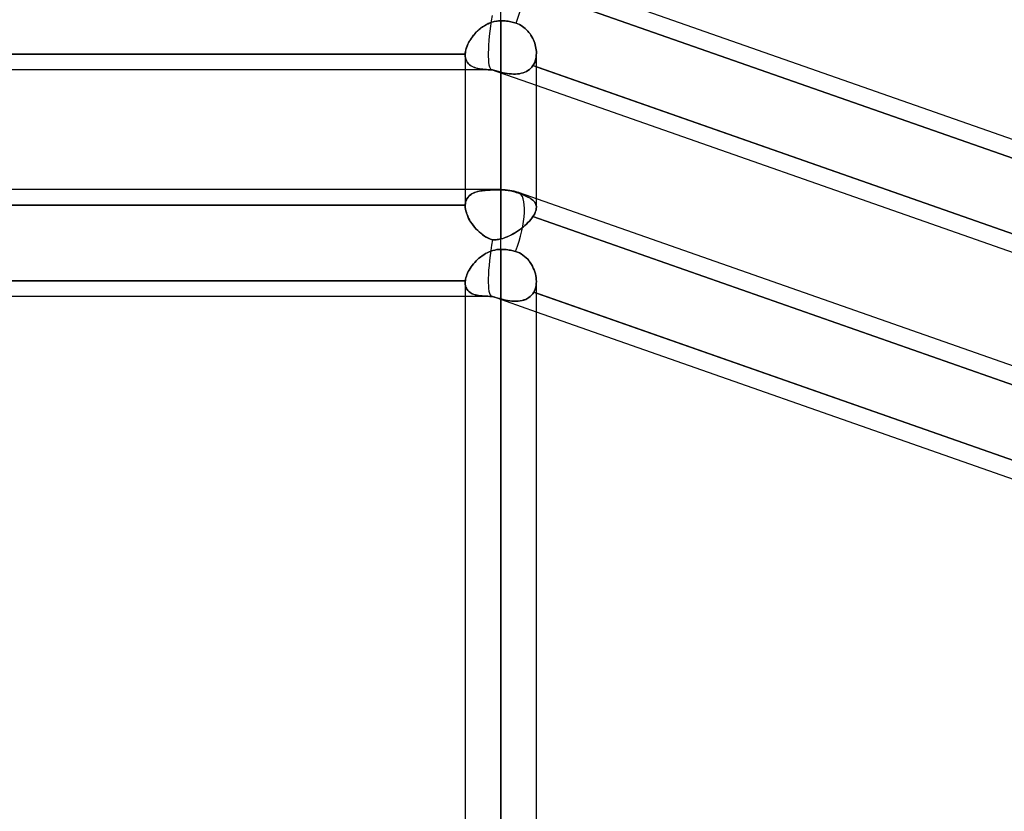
# Model space of a CAD drawing. Header units: millimetres. Extents: x -54 to 130, y -185 to 185.
# Tile 74 of 78: x 29 to 46, y 87 to 101. Entities that reach past the tile are written whole.
import ezdxf

# ---------------------------------------------------------------- set-up
doc = ezdxf.new("R2010")
doc.units = ezdxf.units.MM
doc.layers.add('MAIN-1', color=7, linetype='Continuous')
doc.layers.add('MAIN-2', color=7, linetype='Continuous')

msp = doc.modelspace()

# ---------------------------------------------------------------- linework, layer by layer
at = {"layer": 'MAIN-1'}
for p, q in [((37.447, 100.729), (37.447, 101.756)), ((63.363, 92.722), (37.763, 101.702)), ((37.19, 100.66), (37.22, 100.676)), ((37.22, 100.676), (37.251, 100.689)), ((37.251, 100.689), (37.282, 100.701)), ((37.282, 100.701), (37.314, 100.711)), ((37.314, 100.711), (37.347, 100.719)), ((37.347, 100.719), (37.38, 100.724)), ((37.38, 100.724), (37.414, 100.728)), ((37.414, 100.728), (37.447, 100.729)), ((37.447, 100.729), (37.472, 100.729)), ((37.447, 97.715), (37.447, 100.729)), ((37.472, 100.729), (37.498, 100.727)), ((37.498, 100.727), (37.524, 100.726)), ((37.524, 100.726), (37.551, 100.723)), ((37.551, 100.723), (37.577, 100.72)), ((37.577, 100.72), (37.603, 100.715)), ((37.603, 100.715), (37.629, 100.711)), ((37.629, 100.711), (37.653, 100.705)), ((37.653, 100.705), (37.677, 100.699)), ((37.677, 100.699), (37.7, 100.693)), ((37.7, 100.693), (37.723, 100.685)), ((37.723, 100.685), (37.753, 100.674)), ((37.753, 100.674), (37.781, 100.661)), ((36.961, 100.469), (36.982, 100.493)), ((36.982, 100.493), (37.004, 100.518)), ((37.004, 100.518), (37.028, 100.541)), ((37.028, 100.541), (37.052, 100.564)), ((37.052, 100.564), (37.078, 100.585)), ((37.078, 100.585), (37.105, 100.606)), ((37.105, 100.606), (37.132, 100.625)), ((37.132, 100.625), (37.16, 100.644)), ((37.16, 100.644), (37.19, 100.66)), ((37.781, 100.661), (37.809, 100.646)), ((37.809, 100.646), (37.835, 100.629)), ((37.835, 100.629), (37.861, 100.611)), ((37.861, 100.611), (37.885, 100.59)), ((37.885, 100.59), (37.908, 100.568)), ((37.908, 100.568), (37.93, 100.545)), ((37.93, 100.545), (37.95, 100.521)), ((37.95, 100.521), (37.969, 100.495)), ((37.969, 100.495), (37.986, 100.469)), ((36.86, 100.31), (36.873, 100.337)), ((36.873, 100.337), (36.888, 100.364)), ((36.888, 100.364), (36.904, 100.391)), ((36.904, 100.391), (36.922, 100.417)), ((36.922, 100.417), (36.941, 100.443)), ((36.941, 100.443), (36.961, 100.469)), ((37.986, 100.469), (38.002, 100.442)), ((38.002, 100.442), (38.017, 100.414)), ((38.017, 100.414), (38.03, 100.386)), ((38.03, 100.386), (38.042, 100.357)), ((38.042, 100.357), (38.053, 100.328)), ((38.053, 100.328), (38.062, 100.298)), ((36.813, 100.13), (36.814, 100.154)), ((36.814, 100.154), (36.818, 100.179)), ((36.818, 100.179), (36.823, 100.205)), ((36.823, 100.205), (36.83, 100.231)), ((36.83, 100.231), (36.838, 100.257)), ((36.838, 100.257), (36.848, 100.284)), ((36.848, 100.284), (36.86, 100.31)), ((38.062, 100.298), (38.069, 100.268)), ((38.069, 100.268), (38.075, 100.239)), ((38.075, 100.239), (38.079, 100.209)), ((38.079, 100.209), (38.082, 100.18)), ((38.082, 100.18), (38.082, 100.15)), ((38.082, 97.549), (38.082, 100.148)), ((25.282, 100.13), (36.813, 100.13)), ((36.812, 100.122), (36.812, 100.124)), ((36.812, 100.121), (36.812, 100.122)), ((36.813, 100.128), (36.813, 100.13)), ((36.813, 100.127), (36.813, 100.128)), ((36.813, 100.125), (36.813, 100.127)), ((36.812, 100.124), (36.813, 100.125)), ((36.812, 100.121), (36.812, 97.715)), ((36.812, 99.851), (25.282, 99.851)), ((38.082, 99.907), (49.684, 95.837)), ((49.612, 95.527), (38.082, 99.571)), ((37.447, 97.715), (1.429, 97.715)), ((37.447, 96.649), (37.447, 97.715)), ((63.363, 88.681), (37.763, 97.661)), ((37.271, 96.617), (37.306, 96.628)), ((37.306, 96.628), (37.34, 96.637)), ((37.34, 96.637), (37.376, 96.644)), ((37.376, 96.644), (37.412, 96.648)), ((37.412, 96.648), (37.447, 96.649)), ((37.447, 96.649), (37.471, 96.649)), ((37.447, 0), (37.447, 96.649)), ((37.471, 96.649), (37.496, 96.648)), ((37.496, 96.648), (37.521, 96.646)), ((37.521, 96.646), (37.546, 96.644)), ((37.546, 96.644), (37.571, 96.641)), ((37.571, 96.641), (37.596, 96.637)), ((37.596, 96.637), (37.62, 96.633)), ((37.62, 96.633), (37.644, 96.628)), ((37.644, 96.628), (37.667, 96.623)), ((37.006, 96.441), (37.031, 96.465)), ((37.031, 96.465), (37.057, 96.489)), ((37.057, 96.489), (37.085, 96.512)), ((37.085, 96.512), (37.113, 96.533)), ((37.113, 96.533), (37.143, 96.553)), ((37.143, 96.553), (37.174, 96.572)), ((37.174, 96.572), (37.205, 96.589)), ((37.205, 96.589), (37.238, 96.604)), ((37.238, 96.604), (37.271, 96.617)), ((37.667, 96.623), (37.689, 96.617)), ((37.689, 96.617), (37.711, 96.611)), ((37.711, 96.611), (37.746, 96.599)), ((37.746, 96.599), (37.78, 96.584)), ((37.78, 96.584), (37.812, 96.566)), ((37.812, 96.566), (37.843, 96.546)), ((37.843, 96.546), (37.873, 96.523)), ((37.873, 96.523), (37.901, 96.498)), ((37.901, 96.498), (37.927, 96.471)), ((37.927, 96.471), (37.95, 96.442)), ((36.867, 96.251), (36.883, 96.279)), ((36.883, 96.279), (36.899, 96.307)), ((36.899, 96.307), (36.918, 96.335)), ((36.918, 96.335), (36.938, 96.362)), ((36.938, 96.362), (36.959, 96.389)), ((36.959, 96.389), (36.982, 96.415)), ((36.982, 96.415), (37.006, 96.441)), ((37.95, 96.442), (37.973, 96.412)), ((37.973, 96.412), (37.993, 96.381)), ((37.993, 96.381), (38.011, 96.349)), ((38.011, 96.349), (38.027, 96.316)), ((38.027, 96.316), (38.041, 96.283)), ((38.041, 96.283), (38.054, 96.248)), ((36.815, 96.089), (36.819, 96.115)), ((36.819, 96.115), (36.825, 96.141)), ((36.825, 96.141), (36.833, 96.168)), ((36.833, 96.168), (36.842, 96.196)), ((36.842, 96.196), (36.854, 96.223)), ((36.854, 96.223), (36.867, 96.251)), ((38.054, 96.248), (38.064, 96.214)), ((38.064, 96.214), (38.072, 96.179)), ((38.072, 96.179), (38.078, 96.145)), ((38.078, 96.145), (38.081, 96.111)), ((38.081, 96.111), (38.082, 96.077)), ((25.28, 96.089), (36.815, 96.089)), ((36.812, 96.053), (36.813, 96.059)), ((36.813, 96.077), (36.814, 96.083)), ((36.813, 96.071), (36.813, 96.077)), ((36.813, 96.065), (36.813, 96.071)), ((36.813, 96.059), (36.813, 96.065)), ((36.812, 96.053), (36.812, 0)), ((36.814, 96.083), (36.815, 96.089)), ((38.082, 0), (38.082, 96.074)), ((36.812, 95.81), (25.282, 95.81)), ((38.082, 95.866), (49.702, 91.79)), ((49.612, 91.485), (38.082, 95.53))]:
    msp.add_line(p, q, dxfattribs=at)
msp.add_arc((37.447, 96.762), 0.953, 70.671, 90.0001, dxfattribs=at)
for centre, start_param, end_param in [((37.447, 100.803), 1.54965, 3.141593), ((37.447, 96.762), 1.512609, 3.141555), ((37.447, 96.762), 3.141555, 3.145227)]:
    msp.add_ellipse(centre, major_axis=(-0.315, -0.899), ratio=0.314247, start_param=start_param, end_param=end_param, dxfattribs=at)
at = {"layer": 'MAIN-2'}
for p, q in [((37.447, 100.729), (37.447, 101.756)), ((38.036, 101.271), (49.702, 97.178)), ((49.702, 97.178), (38.036, 101.271)), ((37.223, 100.677), (37.188, 100.659)), ((37.258, 100.692), (37.223, 100.677)), ((37.295, 100.705), (37.258, 100.692)), ((37.332, 100.715), (37.295, 100.705)), ((37.37, 100.723), (37.332, 100.715)), ((37.409, 100.727), (37.37, 100.723)), ((37.447, 100.729), (37.409, 100.727)), ((37.447, 100.729), (37.447, 97.712)), ((37.472, 100.729), (37.447, 100.729)), ((37.498, 100.727), (37.472, 100.729)), ((37.524, 100.726), (37.498, 100.727)), ((37.551, 100.723), (37.524, 100.726)), ((37.577, 100.72), (37.551, 100.723)), ((37.603, 100.715), (37.577, 100.72)), ((37.629, 100.711), (37.603, 100.715)), ((37.653, 100.705), (37.629, 100.711)), ((37.677, 100.699), (37.653, 100.705)), ((37.7, 100.693), (37.677, 100.699)), ((37.723, 100.685), (37.7, 100.693)), ((37.753, 100.674), (37.723, 100.685)), ((37.781, 100.661), (37.753, 100.674)), ((37.005, 100.518), (36.979, 100.49)), ((37.032, 100.545), (37.005, 100.518)), ((37.061, 100.571), (37.032, 100.545)), ((37.09, 100.595), (37.061, 100.571)), ((37.122, 100.618), (37.09, 100.595)), ((37.154, 100.64), (37.122, 100.618)), ((37.188, 100.659), (37.154, 100.64)), ((37.809, 100.646), (37.781, 100.661)), ((37.835, 100.629), (37.809, 100.646)), ((37.861, 100.611), (37.835, 100.629)), ((37.885, 100.59), (37.861, 100.611)), ((37.908, 100.568), (37.885, 100.59)), ((37.93, 100.545), (37.908, 100.568)), ((37.95, 100.521), (37.93, 100.545)), ((37.969, 100.495), (37.95, 100.521)), ((37.986, 100.469), (37.969, 100.495)), ((36.874, 100.339), (36.859, 100.309)), ((36.892, 100.37), (36.874, 100.339)), ((36.911, 100.401), (36.892, 100.37)), ((36.932, 100.431), (36.911, 100.401)), ((36.955, 100.461), (36.932, 100.431)), ((36.979, 100.49), (36.955, 100.461)), ((38.003, 100.442), (37.986, 100.469)), ((38.017, 100.414), (38.003, 100.442)), ((38.03, 100.386), (38.017, 100.414)), ((38.042, 100.357), (38.03, 100.386)), ((38.053, 100.328), (38.042, 100.357)), ((38.062, 100.298), (38.053, 100.328)), ((36.815, 100.158), (36.813, 100.13)), ((36.819, 100.187), (36.815, 100.158)), ((36.826, 100.217), (36.819, 100.187)), ((36.835, 100.247), (36.826, 100.217)), ((36.846, 100.278), (36.835, 100.247)), ((36.859, 100.309), (36.846, 100.278)), ((38.069, 100.268), (38.062, 100.298)), ((38.075, 100.239), (38.069, 100.268)), ((38.079, 100.209), (38.075, 100.239)), ((38.082, 100.18), (38.079, 100.209)), ((38.082, 100.15), (38.081, 100.115)), ((38.081, 100.115), (38.082, 100.15)), ((38.082, 100.15), (38.082, 100.18)), ((36.813, 100.13), (25.282, 100.13)), ((36.812, 100.124), (36.812, 100.122)), ((36.812, 100.122), (36.812, 100.121)), ((36.814, 100.093), (36.812, 100.121)), ((36.812, 100.121), (36.814, 100.093)), ((36.813, 100.13), (36.813, 100.128)), ((36.813, 100.128), (36.813, 100.127)), ((36.813, 100.127), (36.813, 100.125)), ((36.813, 100.125), (36.812, 100.124)), ((36.818, 100.066), (36.814, 100.093)), ((36.814, 100.093), (36.818, 100.067)), ((36.818, 100.067), (36.824, 100.043)), ((36.824, 100.041), (36.818, 100.066)), ((36.824, 100.043), (36.833, 100.02)), ((36.833, 100.018), (36.824, 100.041)), ((36.833, 100.02), (36.844, 99.998)), ((36.845, 99.996), (36.833, 100.018)), ((36.844, 99.998), (36.857, 99.979)), ((36.859, 99.976), (36.845, 99.996)), ((36.857, 99.979), (36.872, 99.961)), ((36.874, 99.958), (36.859, 99.976)), ((38.052, 99.984), (38.038, 99.956)), ((38.038, 99.956), (38.052, 99.984)), ((38.063, 100.015), (38.052, 99.984)), ((38.052, 99.984), (38.063, 100.015)), ((38.072, 100.047), (38.063, 100.015)), ((38.063, 100.015), (38.072, 100.047)), ((38.078, 100.081), (38.072, 100.047)), ((38.072, 100.047), (38.078, 100.081)), ((38.081, 100.115), (38.078, 100.081)), ((38.078, 100.081), (38.081, 100.115)), ((37.29, 99.851), (36.812, 99.851)), ((36.872, 99.961), (36.889, 99.944)), ((36.892, 99.942), (36.874, 99.958)), ((36.889, 99.944), (36.909, 99.929)), ((36.912, 99.927), (36.892, 99.942)), ((36.909, 99.929), (36.93, 99.916)), ((36.934, 99.914), (36.912, 99.927)), ((36.93, 99.916), (36.953, 99.905)), ((36.958, 99.902), (36.934, 99.914)), ((36.953, 99.905), (36.977, 99.894)), ((36.983, 99.892), (36.958, 99.902)), ((36.977, 99.894), (37.003, 99.886)), ((37.009, 99.884), (36.983, 99.892)), ((37.003, 99.886), (37.031, 99.878)), ((37.037, 99.877), (37.009, 99.884)), ((37.031, 99.878), (37.06, 99.872)), ((37.065, 99.871), (37.037, 99.877)), ((37.06, 99.872), (37.09, 99.867)), ((37.095, 99.866), (37.065, 99.871)), ((37.09, 99.867), (37.122, 99.862)), ((37.126, 99.862), (37.095, 99.866)), ((37.122, 99.862), (37.155, 99.859)), ((37.158, 99.859), (37.126, 99.862)), ((37.155, 99.859), (37.189, 99.857)), ((37.192, 99.856), (37.158, 99.859)), ((37.189, 99.857), (37.225, 99.855)), ((37.226, 99.855), (37.192, 99.856)), ((37.225, 99.855), (37.261, 99.853)), ((37.262, 99.853), (37.226, 99.855)), ((37.261, 99.853), (37.299, 99.852)), ((37.299, 99.852), (37.262, 99.853)), ((38.082, 99.571), (37.281, 99.852)), ((37.299, 99.852), (37.32, 99.846)), ((37.32, 99.846), (37.299, 99.852)), ((37.32, 99.846), (37.341, 99.839)), ((37.341, 99.839), (37.32, 99.846)), ((37.341, 99.839), (37.362, 99.833)), ((37.363, 99.833), (37.341, 99.839)), ((37.362, 99.833), (37.384, 99.827)), ((37.384, 99.827), (37.363, 99.833)), ((37.384, 99.827), (37.405, 99.821)), ((37.405, 99.821), (37.384, 99.827)), ((37.405, 99.821), (37.426, 99.816)), ((37.426, 99.816), (37.405, 99.821)), ((37.426, 99.816), (37.447, 99.811)), ((37.447, 99.811), (37.426, 99.816)), ((37.487, 99.802), (37.447, 99.811)), ((37.447, 96.835), (37.447, 99.811)), ((37.447, 99.811), (37.447, 96.835)), ((37.447, 99.811), (37.486, 99.802)), ((37.486, 99.802), (37.524, 99.794)), ((37.525, 99.794), (37.487, 99.802)), ((37.524, 99.794), (37.562, 99.788)), ((37.564, 99.787), (37.525, 99.794)), ((37.779, 99.784), (37.813, 99.791)), ((37.814, 99.791), (37.781, 99.784)), ((37.813, 99.791), (37.845, 99.8)), ((37.845, 99.8), (37.814, 99.791)), ((37.876, 99.811), (37.845, 99.8)), ((37.845, 99.8), (37.875, 99.811)), ((37.875, 99.811), (37.904, 99.824)), ((37.905, 99.825), (37.876, 99.811)), ((37.904, 99.824), (37.932, 99.84)), ((37.932, 99.841), (37.905, 99.825)), ((37.958, 99.859), (37.932, 99.841)), ((37.932, 99.84), (37.957, 99.859)), ((37.957, 99.859), (37.981, 99.88)), ((37.981, 99.88), (37.958, 99.859)), ((38.002, 99.903), (37.981, 99.88)), ((37.981, 99.88), (38.002, 99.903)), ((38.021, 99.929), (38.002, 99.903)), ((38.002, 99.903), (38.021, 99.929)), ((38.038, 99.956), (38.021, 99.929)), ((38.021, 99.929), (38.038, 99.956)), ((49.684, 95.837), (38.021, 99.929)), ((38.021, 99.929), (38.082, 99.907)), ((37.562, 99.788), (37.599, 99.783)), ((37.602, 99.783), (37.564, 99.787)), ((37.599, 99.783), (37.637, 99.779)), ((37.639, 99.779), (37.602, 99.783)), ((37.637, 99.779), (37.674, 99.778)), ((37.676, 99.778), (37.639, 99.779)), ((37.674, 99.778), (37.71, 99.778)), ((37.711, 99.778), (37.676, 99.778)), ((37.71, 99.778), (37.745, 99.78)), ((37.746, 99.78), (37.711, 99.778)), ((37.745, 99.78), (37.779, 99.784)), ((37.781, 99.784), (37.746, 99.78)), ((36.812, 97.715), (36.812, 97.427)), ((37.016, 97.674), (37.039, 97.681)), ((37.061, 97.686), (37.032, 97.679)), ((37.039, 97.681), (37.063, 97.686)), ((37.09, 97.692), (37.061, 97.686)), ((37.063, 97.686), (37.088, 97.691)), ((37.088, 97.691), (37.114, 97.696)), ((37.122, 97.697), (37.09, 97.692)), ((37.114, 97.696), (37.141, 97.699)), ((37.154, 97.701), (37.122, 97.697)), ((37.141, 97.699), (37.169, 97.702)), ((37.188, 97.704), (37.154, 97.701)), ((37.169, 97.702), (37.197, 97.705)), ((37.223, 97.706), (37.188, 97.704)), ((37.197, 97.705), (37.227, 97.707)), ((37.258, 97.708), (37.223, 97.706)), ((37.227, 97.707), (37.257, 97.708)), ((37.257, 97.708), (37.287, 97.709)), ((37.295, 97.71), (37.258, 97.708)), ((37.287, 97.709), (37.319, 97.71)), ((37.332, 97.711), (37.295, 97.71)), ((37.319, 97.71), (37.35, 97.711)), ((37.37, 97.711), (37.332, 97.711)), ((37.35, 97.711), (37.383, 97.712)), ((37.409, 97.712), (37.37, 97.711)), ((37.383, 97.712), (37.415, 97.712)), ((37.447, 97.712), (37.409, 97.712)), ((37.415, 97.712), (37.447, 97.712)), ((37.447, 96.649), (37.447, 97.715)), ((37.472, 97.711), (37.447, 97.712)), ((37.447, 97.712), (37.472, 97.711)), ((37.447, 97.712), (37.447, 97.715)), ((37.498, 97.71), (37.472, 97.711)), ((37.472, 97.711), (37.498, 97.71)), ((37.524, 97.708), (37.498, 97.71)), ((37.498, 97.71), (37.524, 97.708)), ((37.551, 97.706), (37.524, 97.708)), ((37.524, 97.708), (37.551, 97.706)), ((37.577, 97.702), (37.551, 97.706)), ((37.551, 97.706), (37.577, 97.702)), ((37.603, 97.698), (37.577, 97.702)), ((37.577, 97.702), (37.603, 97.698)), ((37.629, 97.693), (37.603, 97.698)), ((37.603, 97.698), (37.629, 97.693)), ((37.653, 97.687), (37.629, 97.693)), ((37.629, 97.693), (37.653, 97.687)), ((37.677, 97.681), (37.653, 97.687)), ((37.653, 97.687), (37.677, 97.681)), ((37.7, 97.674), (37.677, 97.681)), ((37.677, 97.681), (37.7, 97.674)), ((36.826, 97.513), (36.819, 97.488)), ((36.822, 97.501), (36.829, 97.521)), ((36.835, 97.535), (36.826, 97.513)), ((36.829, 97.521), (36.837, 97.54)), ((36.846, 97.557), (36.835, 97.535)), ((36.837, 97.54), (36.846, 97.557)), ((36.859, 97.576), (36.846, 97.557)), ((36.846, 97.557), (36.857, 97.574)), ((36.857, 97.574), (36.87, 97.589)), ((36.874, 97.594), (36.859, 97.576)), ((36.87, 97.589), (36.884, 97.603)), ((36.892, 97.611), (36.874, 97.594)), ((36.884, 97.603), (36.899, 97.617)), ((36.911, 97.626), (36.892, 97.611)), ((36.899, 97.617), (36.916, 97.629)), ((36.932, 97.639), (36.911, 97.626)), ((36.916, 97.629), (36.933, 97.64)), ((36.955, 97.651), (36.932, 97.639)), ((36.933, 97.64), (36.952, 97.65)), ((36.952, 97.65), (36.972, 97.659)), ((36.979, 97.662), (36.955, 97.651)), ((36.972, 97.659), (36.994, 97.667)), ((37.005, 97.671), (36.979, 97.662)), ((36.994, 97.667), (37.016, 97.674)), ((37.032, 97.679), (37.005, 97.671)), ((37.723, 97.666), (37.7, 97.674)), ((37.7, 97.674), (37.723, 97.666)), ((37.753, 97.656), (37.723, 97.666)), ((37.723, 97.666), (37.753, 97.656)), ((37.781, 97.646), (37.753, 97.656)), ((37.753, 97.656), (37.781, 97.646)), ((37.809, 97.635), (37.781, 97.646)), ((37.781, 97.646), (37.809, 97.635)), ((37.835, 97.625), (37.809, 97.635)), ((37.809, 97.635), (37.835, 97.625)), ((37.861, 97.614), (37.835, 97.625)), ((37.835, 97.625), (37.861, 97.614)), ((37.885, 97.604), (37.861, 97.614)), ((37.861, 97.614), (37.885, 97.604)), ((37.908, 97.593), (37.885, 97.604)), ((37.885, 97.604), (37.908, 97.593)), ((37.93, 97.583), (37.908, 97.593)), ((37.908, 97.593), (37.93, 97.583)), ((37.95, 97.572), (37.93, 97.583)), ((37.93, 97.583), (37.95, 97.572)), ((37.969, 97.561), (37.95, 97.572)), ((37.95, 97.572), (37.969, 97.561)), ((37.986, 97.55), (37.969, 97.561)), ((37.969, 97.561), (37.986, 97.55)), ((38.003, 97.539), (37.986, 97.55)), ((37.986, 97.55), (38.002, 97.539)), ((38.002, 97.539), (38.017, 97.527)), ((38.017, 97.527), (38.003, 97.539)), ((38.03, 97.515), (38.017, 97.527)), ((38.017, 97.527), (38.03, 97.515)), ((38.042, 97.503), (38.03, 97.515)), ((38.03, 97.515), (38.042, 97.503)), ((38.082, 97.399), (38.082, 97.549)), ((25.282, 97.436), (36.813, 97.436)), ((36.813, 97.436), (25.282, 97.436)), ((36.812, 97.428), (36.812, 97.43)), ((36.812, 97.43), (36.812, 97.428)), ((36.812, 97.426), (36.812, 97.428)), ((36.812, 97.428), (36.812, 97.426)), ((36.814, 97.397), (36.812, 97.426)), ((36.812, 97.426), (36.814, 97.397)), ((36.815, 97.463), (36.813, 97.436)), ((36.813, 97.436), (36.814, 97.458)), ((36.813, 97.434), (36.813, 97.436)), ((36.813, 97.436), (36.813, 97.434)), ((36.813, 97.433), (36.813, 97.434)), ((36.813, 97.434), (36.813, 97.433)), ((36.813, 97.431), (36.813, 97.433)), ((36.813, 97.433), (36.813, 97.431)), ((36.812, 97.43), (36.813, 97.431)), ((36.813, 97.431), (36.812, 97.43)), ((36.814, 97.458), (36.817, 97.48)), ((36.818, 97.366), (36.814, 97.397)), ((36.814, 97.397), (36.818, 97.367)), ((36.819, 97.488), (36.815, 97.463)), ((36.817, 97.48), (36.822, 97.501)), ((36.818, 97.367), (36.824, 97.335)), ((36.824, 97.334), (36.818, 97.366)), ((36.824, 97.335), (36.833, 97.304)), ((36.833, 97.301), (36.824, 97.334)), ((38.053, 97.49), (38.042, 97.503)), ((38.042, 97.503), (38.053, 97.49)), ((38.062, 97.476), (38.053, 97.49)), ((38.053, 97.49), (38.062, 97.476)), ((38.069, 97.462), (38.062, 97.476)), ((38.062, 97.476), (38.069, 97.462)), ((38.063, 97.31), (38.072, 97.334)), ((38.072, 97.334), (38.063, 97.31)), ((38.075, 97.447), (38.069, 97.462)), ((38.069, 97.462), (38.075, 97.447)), ((38.072, 97.334), (38.078, 97.357)), ((38.078, 97.357), (38.072, 97.334)), ((38.079, 97.432), (38.075, 97.447)), ((38.075, 97.447), (38.079, 97.432)), ((38.078, 97.357), (38.081, 97.379)), ((38.081, 97.379), (38.078, 97.357)), ((38.082, 97.416), (38.079, 97.432)), ((38.079, 97.432), (38.082, 97.416)), ((38.081, 97.379), (38.082, 97.4)), ((38.082, 97.4), (38.081, 97.379)), ((38.082, 97.4), (38.082, 97.416)), ((38.082, 97.416), (38.082, 97.4)), ((36.833, 97.304), (36.844, 97.271)), ((36.845, 97.268), (36.833, 97.301)), ((36.844, 97.271), (36.857, 97.239)), ((36.859, 97.235), (36.845, 97.268)), ((36.857, 97.239), (36.872, 97.206)), ((36.874, 97.201), (36.859, 97.235)), ((36.872, 97.206), (36.889, 97.173)), ((36.892, 97.168), (36.874, 97.201)), ((36.889, 97.173), (36.909, 97.141)), ((36.912, 97.135), (36.892, 97.168)), ((37.958, 97.153), (37.932, 97.126)), ((37.957, 97.153), (37.981, 97.18)), ((37.981, 97.181), (37.958, 97.153)), ((37.981, 97.18), (38.002, 97.208)), ((38.002, 97.208), (37.981, 97.181)), ((38.002, 97.208), (38.021, 97.234)), ((38.021, 97.234), (38.002, 97.208)), ((38.021, 97.234), (38.038, 97.26)), ((38.038, 97.26), (38.021, 97.234)), ((38.021, 97.234), (49.684, 93.143)), ((49.684, 93.143), (38.021, 97.234)), ((38.038, 97.26), (38.052, 97.285)), ((38.052, 97.285), (38.038, 97.26)), ((38.052, 97.285), (38.063, 97.31)), ((38.063, 97.31), (38.052, 97.285)), ((36.909, 97.141), (36.93, 97.109)), ((36.934, 97.103), (36.912, 97.135)), ((36.93, 97.109), (36.953, 97.078)), ((36.958, 97.071), (36.934, 97.103)), ((36.953, 97.078), (36.977, 97.047)), ((36.983, 97.041), (36.958, 97.071)), ((36.977, 97.047), (37.003, 97.017)), ((37.009, 97.011), (36.983, 97.041)), ((37.003, 97.017), (37.031, 96.989)), ((37.037, 96.983), (37.009, 97.011)), ((37.031, 96.989), (37.06, 96.961)), ((37.065, 96.956), (37.037, 96.983)), ((37.745, 96.972), (37.779, 96.996)), ((37.781, 96.997), (37.746, 96.973)), ((37.779, 96.996), (37.813, 97.021)), ((37.814, 97.021), (37.781, 96.997)), ((37.813, 97.021), (37.845, 97.046)), ((37.845, 97.047), (37.814, 97.021)), ((37.876, 97.073), (37.845, 97.047)), ((37.845, 97.046), (37.875, 97.072)), ((37.875, 97.072), (37.904, 97.099)), ((37.905, 97.099), (37.876, 97.073)), ((37.904, 97.099), (37.932, 97.126)), ((37.932, 97.126), (37.905, 97.099)), ((37.932, 97.126), (37.957, 97.153)), ((37.06, 96.961), (37.09, 96.935)), ((37.095, 96.931), (37.065, 96.956)), ((37.09, 96.935), (37.122, 96.91)), ((37.126, 96.907), (37.095, 96.931)), ((37.122, 96.91), (37.155, 96.887)), ((37.158, 96.885), (37.126, 96.907)), ((37.155, 96.887), (37.189, 96.866)), ((37.192, 96.864), (37.158, 96.885)), ((37.189, 96.866), (37.225, 96.847)), ((37.226, 96.846), (37.192, 96.864)), ((37.225, 96.847), (37.261, 96.831)), ((37.262, 96.83), (37.226, 96.846)), ((37.261, 96.831), (37.299, 96.817)), ((37.299, 96.817), (37.262, 96.83)), ((37.32, 96.817), (37.299, 96.817)), ((37.299, 96.817), (37.32, 96.817)), ((37.341, 96.818), (37.32, 96.817)), ((37.32, 96.817), (37.341, 96.818)), ((37.363, 96.819), (37.341, 96.818)), ((37.341, 96.818), (37.362, 96.819)), ((37.362, 96.819), (37.384, 96.822)), ((37.384, 96.822), (37.363, 96.819)), ((37.405, 96.825), (37.384, 96.822)), ((37.384, 96.822), (37.405, 96.825)), ((37.426, 96.83), (37.405, 96.825)), ((37.405, 96.825), (37.426, 96.83)), ((37.447, 96.835), (37.426, 96.83)), ((37.426, 96.83), (37.447, 96.835)), ((37.487, 96.845), (37.447, 96.835)), ((37.447, 96.835), (37.486, 96.845)), ((37.486, 96.845), (37.524, 96.858)), ((37.525, 96.859), (37.487, 96.845)), ((37.524, 96.858), (37.562, 96.873)), ((37.564, 96.874), (37.525, 96.859)), ((37.562, 96.873), (37.599, 96.89)), ((37.602, 96.891), (37.564, 96.874)), ((37.599, 96.89), (37.637, 96.908)), ((37.639, 96.909), (37.602, 96.891)), ((37.637, 96.908), (37.674, 96.928)), ((37.676, 96.929), (37.639, 96.909)), ((37.674, 96.928), (37.71, 96.95)), ((37.711, 96.951), (37.676, 96.929)), ((37.71, 96.95), (37.745, 96.972)), ((37.746, 96.973), (37.711, 96.951)), ((37.306, 96.629), (37.272, 96.618)), ((37.341, 96.637), (37.306, 96.629)), ((37.376, 96.644), (37.341, 96.637)), ((37.411, 96.648), (37.376, 96.644)), ((37.447, 96.649), (37.411, 96.648)), ((37.447, 96.649), (37.447, 0)), ((37.471, 96.649), (37.447, 96.649)), ((37.496, 96.648), (37.471, 96.649)), ((37.521, 96.646), (37.496, 96.648)), ((37.546, 96.644), (37.521, 96.646)), ((37.571, 96.641), (37.546, 96.644)), ((37.596, 96.637), (37.571, 96.641)), ((37.62, 96.633), (37.596, 96.637)), ((37.644, 96.628), (37.62, 96.633)), ((37.667, 96.623), (37.644, 96.628)), ((37.031, 96.466), (37.006, 96.441)), ((37.057, 96.489), (37.031, 96.466)), ((37.085, 96.512), (37.057, 96.489)), ((37.113, 96.533), (37.085, 96.512)), ((37.143, 96.554), (37.113, 96.533)), ((37.174, 96.572), (37.143, 96.554)), ((37.206, 96.589), (37.174, 96.572)), ((37.238, 96.604), (37.206, 96.589)), ((37.272, 96.618), (37.238, 96.604)), ((37.689, 96.617), (37.667, 96.623)), ((37.711, 96.611), (37.689, 96.617)), ((37.746, 96.599), (37.711, 96.611)), ((37.78, 96.584), (37.746, 96.599)), ((37.812, 96.566), (37.78, 96.584)), ((37.843, 96.546), (37.812, 96.566)), ((37.873, 96.523), (37.843, 96.546)), ((37.901, 96.498), (37.873, 96.523)), ((37.927, 96.471), (37.901, 96.498)), ((37.951, 96.442), (37.927, 96.471)), ((36.883, 96.279), (36.867, 96.251)), ((36.899, 96.307), (36.883, 96.279)), ((36.918, 96.335), (36.899, 96.307)), ((36.938, 96.362), (36.918, 96.335)), ((36.959, 96.389), (36.938, 96.362)), ((36.982, 96.415), (36.959, 96.389)), ((37.006, 96.441), (36.982, 96.415)), ((37.973, 96.412), (37.951, 96.442)), ((37.993, 96.381), (37.973, 96.412)), ((38.011, 96.349), (37.993, 96.381)), ((38.027, 96.316), (38.011, 96.349)), ((38.041, 96.283), (38.027, 96.316)), ((38.054, 96.248), (38.041, 96.283)), ((36.819, 96.115), (36.815, 96.089)), ((36.825, 96.141), (36.819, 96.115)), ((36.833, 96.168), (36.825, 96.141)), ((36.842, 96.196), (36.833, 96.168)), ((36.854, 96.224), (36.842, 96.196)), ((36.867, 96.251), (36.854, 96.224)), ((38.064, 96.214), (38.054, 96.248)), ((38.072, 96.179), (38.064, 96.214)), ((38.078, 96.145), (38.072, 96.179)), ((38.081, 96.111), (38.078, 96.145)), ((38.082, 96.077), (38.081, 96.111)), ((36.815, 96.089), (25.28, 96.089)), ((36.813, 96.059), (36.812, 96.053)), ((36.812, 96.053), (36.814, 96.026)), ((36.814, 96.025), (36.812, 96.053)), ((36.814, 96.083), (36.813, 96.077)), ((36.813, 96.077), (36.813, 96.071)), ((36.813, 96.071), (36.813, 96.065)), ((36.813, 96.065), (36.813, 96.059)), ((36.815, 96.089), (36.814, 96.083)), ((36.814, 96.026), (36.818, 96)), ((36.818, 95.999), (36.814, 96.025)), ((36.818, 96), (36.825, 95.976)), ((36.825, 95.975), (36.818, 95.999)), ((36.825, 95.976), (36.834, 95.954)), ((36.835, 95.952), (36.825, 95.975)), ((36.834, 95.954), (36.846, 95.933)), ((36.847, 95.931), (36.835, 95.952)), ((36.846, 95.933), (36.86, 95.915)), ((36.862, 95.912), (36.847, 95.931)), ((38.062, 95.941), (38.05, 95.911)), ((38.05, 95.911), (38.062, 95.941)), ((38.071, 95.973), (38.062, 95.941)), ((38.062, 95.941), (38.071, 95.973)), ((38.078, 96.007), (38.071, 95.973)), ((38.071, 95.973), (38.078, 96.007)), ((38.081, 96.041), (38.078, 96.007)), ((38.078, 96.007), (38.081, 96.041)), ((38.082, 96.077), (38.081, 96.041)), ((38.081, 96.041), (38.082, 96.077)), ((37.29, 95.81), (36.812, 95.81)), ((36.86, 95.915), (36.877, 95.898)), ((36.879, 95.895), (36.862, 95.912)), ((36.877, 95.898), (36.895, 95.883)), ((36.899, 95.88), (36.879, 95.895)), ((36.895, 95.883), (36.916, 95.869)), ((36.92, 95.867), (36.899, 95.88)), ((36.916, 95.869), (36.939, 95.857)), ((36.943, 95.855), (36.92, 95.867)), ((36.939, 95.857), (36.963, 95.847)), ((36.968, 95.845), (36.943, 95.855)), ((36.963, 95.847), (36.989, 95.839)), ((36.995, 95.837), (36.968, 95.845)), ((36.989, 95.839), (37.017, 95.831)), ((37.023, 95.83), (36.995, 95.837)), ((37.017, 95.831), (37.047, 95.826)), ((37.052, 95.825), (37.023, 95.83)), ((37.047, 95.826), (37.078, 95.821)), ((37.083, 95.82), (37.052, 95.825)), ((37.078, 95.821), (37.11, 95.817)), ((37.114, 95.817), (37.083, 95.82)), ((37.11, 95.817), (37.144, 95.814)), ((37.148, 95.814), (37.114, 95.817)), ((37.144, 95.814), (37.179, 95.812)), ((37.182, 95.812), (37.148, 95.814)), ((37.179, 95.812), (37.216, 95.811)), ((37.218, 95.811), (37.182, 95.812)), ((37.216, 95.811), (37.254, 95.81)), ((37.255, 95.81), (37.218, 95.811)), ((37.254, 95.81), (37.293, 95.81)), ((37.293, 95.81), (37.255, 95.81)), ((38.082, 95.53), (37.281, 95.811)), ((37.293, 95.81), (37.315, 95.803)), ((37.318, 95.802), (37.293, 95.81)), ((37.315, 95.803), (37.337, 95.796)), ((37.344, 95.793), (37.318, 95.802)), ((37.337, 95.796), (37.359, 95.789)), ((37.37, 95.785), (37.344, 95.793)), ((37.359, 95.789), (37.381, 95.782)), ((37.396, 95.778), (37.37, 95.785)), ((37.381, 95.782), (37.403, 95.776)), ((37.422, 95.77), (37.396, 95.778)), ((37.403, 95.776), (37.425, 95.769)), ((37.447, 95.763), (37.422, 95.77)), ((37.425, 95.769), (37.447, 95.763)), ((37.488, 95.753), (37.447, 95.763)), ((37.447, 0), (37.447, 95.763)), ((37.447, 95.763), (37.447, 0)), ((37.447, 95.763), (37.487, 95.753)), ((37.487, 95.753), (37.527, 95.744)), ((37.529, 95.744), (37.488, 95.753)), ((37.86, 95.744), (37.892, 95.756)), ((37.892, 95.756), (37.861, 95.745)), ((37.922, 95.771), (37.892, 95.756)), ((37.892, 95.756), (37.921, 95.771)), ((37.921, 95.771), (37.949, 95.788)), ((37.949, 95.788), (37.922, 95.771)), ((37.974, 95.808), (37.949, 95.788)), ((37.949, 95.788), (37.974, 95.807)), ((37.997, 95.83), (37.974, 95.808)), ((37.974, 95.807), (37.997, 95.83)), ((38.018, 95.855), (37.997, 95.83)), ((37.997, 95.83), (38.018, 95.855)), ((38.036, 95.882), (38.018, 95.855)), ((38.018, 95.855), (38.036, 95.882)), ((38.05, 95.911), (38.036, 95.882)), ((38.036, 95.882), (38.05, 95.911)), ((49.702, 91.79), (38.036, 95.882)), ((38.036, 95.882), (38.082, 95.866)), ((37.527, 95.744), (37.567, 95.737)), ((37.569, 95.737), (37.529, 95.744)), ((37.567, 95.737), (37.606, 95.731)), ((37.608, 95.731), (37.569, 95.737)), ((37.606, 95.731), (37.645, 95.726)), ((37.647, 95.726), (37.608, 95.731)), ((37.645, 95.726), (37.683, 95.724)), ((37.685, 95.724), (37.647, 95.726)), ((37.683, 95.724), (37.721, 95.723)), ((37.723, 95.723), (37.685, 95.724)), ((37.721, 95.723), (37.757, 95.725)), ((37.759, 95.725), (37.723, 95.723)), ((37.757, 95.725), (37.793, 95.729)), ((37.794, 95.729), (37.759, 95.725)), ((37.793, 95.729), (37.827, 95.735)), ((37.828, 95.736), (37.794, 95.729)), ((37.827, 95.735), (37.86, 95.744)), ((37.861, 95.745), (37.828, 95.736))]:
    msp.add_line(p, q, dxfattribs=at)
for centre, major_axis, ratio, start_param, end_param in [((37.447, 100.803), (-0.315, -0.899), 0.314247, 1.54965, 3.141593), ((37.447, 100.803), (-0.162, -0.952), 0.161207, -1.561839, -0.024887), ((37.447, 100.803), (-0.162, -0.952), 0.161207, -1.561839, -0.024901), ((37.447, 100.803), (-0.162, -0.952), 0.161207, -0.024887, 0.029164), ((37.447, 100.803), (-0.162, -0.952), 0.161207, -0.024901, 0.02917), ((37.447, 100.803), (-0.162, -0.952), 0.161207, 0.029164, 0.08462), ((37.447, 100.803), (-0.162, -0.952), 0.161207, 0.02917, 0.08462), ((37.447, 96.762), (-0.315, -0.899), 0.314247, 1.512609, 3.141555), ((37.447, 96.762), (-0.315, -0.899), 0.314247, -3.137958, -3.010654), ((37.447, 96.762), (-0.315, -0.899), 0.314247, -3.137958, -3.010654), ((37.447, 96.762), (-0.162, -0.952), 0.161207, -1.600521, -0.02555), ((37.447, 96.762), (-0.162, -0.952), 0.161207, -1.600521, -0.025554), ((37.447, 96.762), (-0.162, -0.952), 0.161207, -0.02555, 0.028049), ((37.447, 96.762), (-0.162, -0.952), 0.161207, -0.025554, 0.02805), ((37.447, 96.762), (-0.162, -0.952), 0.161207, 0.028049, 0.045938), ((37.447, 96.762), (-0.162, -0.952), 0.161207, 0.02805, 0.045938)]:
    msp.add_ellipse(centre, major_axis=major_axis, ratio=ratio, start_param=start_param, end_param=end_param, dxfattribs=at)

doc.saveas('drawing.dxf')
